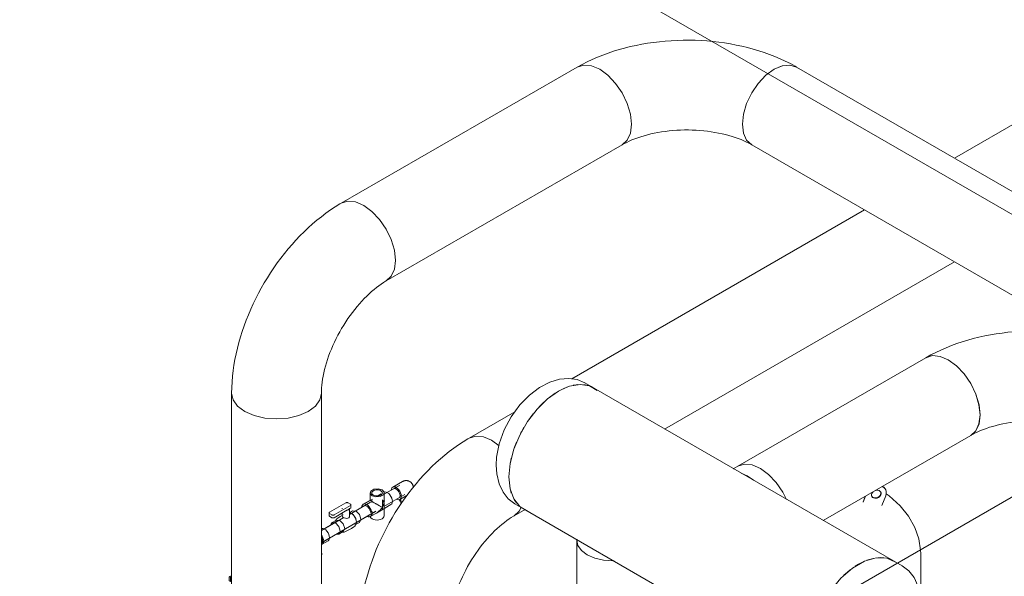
# Model space of a CAD drawing. Header units: metres. Extents: x -54598 to 1827199, y -329446 to -256744.
# Tile 246 of 256: x 195640 to 198633, y -303429 to -301736. Entities that reach past the tile are written whole.
import ezdxf

# ---------------------------------------------------------------- set-up
doc = ezdxf.new("R2010")
doc.units = ezdxf.units.M
for name, color, linetype, lineweight in [('G-ANNO-SYMB', 7, 'Continuous', 9), ('M-EQPM', 7, 'Continuous', 20), ('P-PIPE', 7, 'Continuous', 20)]:
    doc.layers.add(name, color=color, linetype=linetype, lineweight=lineweight)
doc.styles.add('ISO_1.0', font='isocpeur.ttf')

# ---------------------------------------------------------------- blocks, each defined once
blk = doc.blocks.new('ADSK_СтальСварка_Заглушка_ГОСТ17379-2001 - Исполнение 2-V243-aks33')
at = {"layer": 'P-PIPE', "color": 1}
for p, q in [((19514.7, -7826.3), (19488.2, -7811)), ((19275.2, -8179.9), (19301.7, -8195.2))]:
    blk.add_line(p, q, dxfattribs=at)
for points in [[(19488.2, -7811, 0), (19465.3, -7801.5, 0), (19439.7, -7797.8, 0), (19411.7, -7800.3, 0), (19381.9, -7809.4, 0), (19350.9, -7825.5, 0), (19319.9, -7848.7, 0), (19290.5, -7878.8, 0), (19264.4, -7914.6, 0), (19243.2, -7954.6, 0), (19228.2, -7996.5, 0), (19220.2, -8037.9, 0), (19218.9, -8062.3, 0)], [(19418, -7831.6, 0), (19426.4, -7827.6, 0), (19434.4, -7824.4, 0)], [(19452.7, -7818.9, 0), (19461.7, -7817.3, 0), (19467.3, -7816.7, 0)], [(19485.1, -7816.8, 0), (19493.8, -7818.2, 0), (19498.7, -7819.5, 0)], [(19507.1, -7822.5, 0), (19521, -7830.4, 0), (19523.4, -7832.2, 0)], [(19349.2, -7884.9, 0), (19354.8, -7879, 0), (19363.8, -7870.3, 0)], [(19382.9, -7854, 0), (19390.1, -7848.6, 0), (19398.4, -7842.9, 0)], [(19318.7, -7922.7, 0), (19322.7, -7917, 0), (19331.4, -7905.5, 0)], [(19293.1, -7965.2, 0), (19295.5, -7960.5, 0), (19303.2, -7946.8, 0)], [(19273.7, -8010.2, 0), (19274.9, -8006.9, 0), (19280.6, -7992.2, 0)], [(19261.7, -8055.1, 0), (19262, -8053.6, 0), (19264.8, -8040.4, 0)], [(19275.2, -8179.9, 0), (19255.5, -8164.8, 0), (19239.5, -8144.5, 0), (19227.7, -8119.1, 0), (19220.6, -8088.6, 0), (19218.9, -8062.3, 0)], [(19264.8, -8146.7, 0), (19262, -8136.8, 0), (19261.5, -8134.7, 0)], [(19280.6, -8176.7, 0), (19274.9, -8168.6, 0), (19273.7, -8166.7, 0)], [(19309.4, -8199, 0), (19295.5, -8191.2, 0), (19293.1, -8189.3, 0)]]:
    blk.add_polyline3d(points, dxfattribs=at)
blk = doc.blocks.new('ADSK_СтальСварка_Заглушка_ГОСТ17379-2001 - Исполнение 2-V244-aks33')
at = {"layer": 'P-PIPE', "color": 1}
for p, q in [((20453.4, -8368.3), (20426.9, -8352.9)), ((20213.9, -8721.9), (20240.4, -8737.2))]:
    blk.add_line(p, q, dxfattribs=at)
for points in [[(20433.1, -8357, 0), (20406, -8344.9, 0), (20373.8, -8344, 0), (20338.6, -8354.3, 0), (20302.3, -8375.2, 0), (20267, -8405.6, 0), (20234.9, -8443.7, 0), (20207.7, -8487.2, 0), (20187.1, -8533.6, 0), (20174.2, -8580.2, 0), (20169.8, -8624.4, 0)], [(20453.4, -8368.3, 0), (20473.1, -8383.4, 0), (20489.1, -8403.7, 0), (20501, -8429.1, 0), (20508, -8459.5, 0), (20509.8, -8485.9, 0)], [(20240.4, -8737.2, 0), (20263.4, -8746.7, 0), (20288.9, -8750.4, 0), (20316.9, -8747.9, 0), (20346.8, -8738.8, 0), (20377.8, -8722.7, 0), (20408.7, -8699.5, 0), (20438.1, -8669.4, 0), (20464.3, -8633.5, 0), (20485.5, -8593.6, 0), (20500.5, -8551.7, 0), (20508.4, -8510.3, 0), (20509.8, -8485.9, 0)], [(20169.8, -8624.4, 0), (20174.2, -8663.5, 0), (20187.1, -8695.2, 0), (20207.7, -8717.8, 0), (20216, -8723, 0)]]:
    blk.add_polyline3d(points, dxfattribs=at)
blk = doc.blocks.new('ADSK_СтальСварка_Врезка - Врезка стальная-V291-aks33')
at = {"layer": 'P-PIPE', "color": 1}
blk.add_line((19463.6, -8287.1), (19463.6, -8289.8), dxfattribs=at)
blk.add_polyline3d([(19577.2, -8353, 0), (19573.1, -8353, 0), (19544.7, -8350.9, 0), (19518.3, -8344.5, 0), (19495.6, -8334.5, 0), (19478.2, -8321.4, 0), (19467.3, -8306.2, 0), (19463.6, -8289.8, 0)], dxfattribs=at)
blk = doc.blocks.new('ADSK_СтальСварка_Отвод_ГОСТ17375-2001 - Исполнение 2-670414-aks33')
at = {"layer": 'P-PIPE', "color": 5}
for points in [[(18414.4, -7842.6, 0), (18414.7, -7825.6, 0), (18415.6, -7808.5, 0), (18417, -7791.5, 0), (18418.9, -7774.3, 0), (18421.4, -7757.2, 0), (18424.4, -7740.1, 0), (18427.9, -7723, 0), (18431.9, -7705.9, 0), (18436.3, -7688.8, 0), (18441.2, -7671.8, 0), (18446.6, -7654.8, 0), (18452.4, -7637.9, 0), (18458.6, -7621.1, 0), (18465.3, -7604.4, 0), (18472.4, -7587.8, 0), (18479.9, -7571.4, 0), (18487.8, -7555.1, 0), (18496, -7539, 0), (18504.7, -7523, 0), (18513.7, -7507.3, 0), (18523.1, -7491.7, 0), (18532.8, -7476.4, 0), (18542.9, -7461.4, 0), (18553.3, -7446.6, 0), (18564.1, -7432.1, 0), (18575.1, -7417.9, 0), (18586.5, -7404, 0), (18598.1, -7390.4, 0), (18610, -7377.2, 0), (18622.2, -7364.3, 0), (18634.7, -7351.8, 0), (18647.5, -7339.8, 0), (18660.5, -7328.1, 0), (18673.8, -7316.8, 0), (18687.3, -7306, 0), (18701.1, -7295.6, 0), (18715.1, -7285.7, 0), (18729.4, -7276.3, 0), (18743.9, -7267.4, 0), (18747.8, -7265.1, 0)], [(18747.8, -7265.1, 0), (18767.8, -7258.9, 0), (18791.1, -7261.2, 0), (18816.1, -7271.9, 0)], [(18816.1, -7271.9, 0), (18841.1, -7290.1, 0), (18864.4, -7314.7, 0), (18884.3, -7343.9, 0), (18899.7, -7375.8, 0), (18909.3, -7408.3, 0), (18912.6, -7439, 0), (18909.3, -7466, 0), (18899.7, -7487.3, 0), (18884.3, -7501.5, 0)], [(18687.4, -7842.6, 0), (18687.6, -7834.9, 0), (18688, -7826.7, 0), (18688.7, -7818.2, 0), (18689.7, -7809.4, 0), (18691, -7800.2, 0), (18692.7, -7790.7, 0), (18694.6, -7781.1, 0), (18696.9, -7771.1, 0), (18699.6, -7761, 0), (18702.5, -7750.8, 0), (18705.8, -7740.4, 0), (18709.4, -7729.9, 0), (18713.3, -7719.3, 0), (18717.6, -7708.7, 0), (18722.1, -7698.1, 0), (18727, -7687.5, 0), (18732.1, -7676.9, 0), (18737.5, -7666.4, 0), (18743.1, -7656, 0), (18749, -7645.8, 0), (18755.1, -7635.6, 0), (18761.4, -7625.7, 0), (18768, -7615.9, 0), (18774.7, -7606.4, 0), (18781.6, -7597, 0), (18788.6, -7588, 0), (18795.8, -7579.2, 0), (18803, -7570.8, 0), (18810.4, -7562.6, 0), (18817.8, -7554.9, 0), (18825.2, -7547.4, 0), (18832.6, -7540.4, 0), (18840.1, -7533.7, 0), (18847.4, -7527.4, 0), (18854.7, -7521.6, 0), (18861.9, -7516.2, 0), (18869, -7511.2, 0), (18875.9, -7506.7, 0), (18882.6, -7502.6, 0), (18884.3, -7501.5, 0)], [(18454.4, -7898.3, 0), (18432.7, -7882, 0), (18419.1, -7863, 0), (18414.4, -7842.6, 0)], [(18687.4, -7842.6, 0), (18682.8, -7863, 0), (18669.1, -7882, 0), (18647.5, -7898.3, 0), (18619.2, -7910.8, 0), (18586.3, -7918.7, 0), (18550.9, -7921.4, 0), (18515.6, -7918.7, 0), (18482.7, -7910.8, 0), (18454.4, -7898.3, 0)]]:
    blk.add_polyline3d(points, dxfattribs=at)
blk = doc.blocks.new('Reflex_N - Reflex N1000 grey-542169-aks33')
at = {"layer": 'M-EQPM', "color": 5}
for p, q in [((20403, -8137), (20402.5, -8135.9)), ((20334, -8173), (20340.5, -8156.8)), ((20341.7, -8156.1), (20334.5, -8174.1)), ((20391.1, -8184.3), (20403, -8154.7)), ((20509.3, -8488.3), (20509.3, -8330.7)), ((20509.3, -9016.6), (20509.3, -8492)), ((19769.3, -9662.5), (19769.3, -9724.4))]:
    blk.add_line(p, q, dxfattribs=at)
for points in [[(20372, -8138.6, 0), (20375.7, -8137.9, 0), (20379.4, -8138, 0), (20382.7, -8139, 0), (20385.5, -8140.7, 0), (20387.6, -8143.1, 0), (20388.7, -8146, 0), (20388.9, -8149.1, 0), (20388, -8152.4, 0)], [(20403, -8154.7, 0), (20404.7, -8147.9, 0), (20404.4, -8141.2, 0), (20402, -8135.2, 0), (20397.7, -8130.2, 0), (20392.4, -8126.8, 0)], [(20393.2, -8126.3, 0), (20397.2, -8129, 0), (20401.5, -8134.1, 0), (20403.6, -8138.8, 0)], [(20388, -8152.4, 0), (20386.3, -8155.5, 0), (20383.7, -8158.2, 0), (20380.6, -8160.5, 0), (20376.9, -8162, 0), (20373.2, -8162.7, 0), (20369.5, -8162.6, 0), (20366.1, -8161.6, 0), (20363.3, -8159.9, 0), (20361.3, -8157.5, 0), (20360.2, -8154.6, 0), (20360, -8151.5, 0), (20360.8, -8148.2, 0)], [(20360.8, -8148.2, 0), (20362.6, -8145.1, 0), (20364.6, -8142.8, 0)], [(20360.9, -8156.6, 0), (20362.8, -8158.8, 0), (20365.6, -8160.5, 0), (20369, -8161.5, 0), (20372.7, -8161.6, 0), (20376.4, -8160.9, 0), (20380, -8159.3, 0), (20383.2, -8157.1, 0), (20385.8, -8154.4, 0), (20387.5, -8151.3, 0)], [(20387.5, -8151.3, 0), (20388.3, -8148, 0), (20388.2, -8144.9, 0), (20387.6, -8143.1, 0)], [(20404.5, -8149, 0), (20413.4, -8155, 0), (20446.7, -8185.1, 0), (20472.8, -8217.4, 0), (20491.8, -8251.1, 0), (20503.7, -8285.5, 0), (20509, -8320.2, 0), (20509.3, -8330.7, 0)], [(19769.7, -9663, 0), (19773.5, -9671.2, 0), (19778.1, -9679.7, 0), (19783.2, -9688.2, 0), (19789, -9696.5, 0), (19795.3, -9704.6, 0), (19798.7, -9708.6, 0)], [(20460.4, -9728.7, 0), (20452.8, -9735.4, 0), (20443.9, -9742.6, 0), (20434.5, -9749.6, 0), (20424.6, -9756.3, 0), (20414.3, -9762.8, 0), (20403.6, -9769.1, 0), (20392.5, -9775.1, 0), (20380.9, -9780.8, 0), (20369, -9786.3, 0), (20356.7, -9791.5, 0), (20344.1, -9796.4, 0), (20331.2, -9800.9, 0), (20322, -9803.9, 0)], [(20381.1, -9757.3, 0), (20423.9, -9732.1, 0), (20460.7, -9701.5, 0)], [(19964.6, -9784, 0), (19989.8, -9791.1, 0), (20030.9, -9799.9, 0)], [(20049.2, -9824.8, 0), (20038.5, -9823.2, 0), (20024, -9820.7, 0), (20009.7, -9817.9, 0), (19995.5, -9814.7, 0), (19981.6, -9811.2, 0), (19967.9, -9807.4, 0), (19957.1, -9804.1, 0)], [(20340.4, -10190.9, 0), (20376.9, -10172.4, 0), (20416.5, -10145.1, 0), (20449.2, -10114.8, 0), (20460.4, -10100.5, 0)]]:
    blk.add_polyline3d(points, dxfattribs=at)
blk = doc.blocks.new('ADSK_СтальСварка_Врезка - Врезка стальная-685677-aks33')
at = {"layer": 'P-PIPE', "color": 1}
for p, q in [((19946.7, -8068.9), (19939.5, -8073.1)), ((19953.8, -8064.9), (19946.7, -8068.9))]:
    blk.add_line(p, q, dxfattribs=at)
for points in [[(19953.8, -8064.9, 0), (19973.8, -8058.7, 0), (19997, -8061, 0), (20022, -8071.6, 0), (20047, -8089.8, 0), (20070.3, -8114.4, 0), (20090.3, -8143.7, 0), (20101.8, -8166.3, 0)], [(20000.8, -8107.8, 0), (19982, -8094.8, 0), (19963.1, -8086, 0)]]:
    blk.add_polyline3d(points, dxfattribs=at)
blk = doc.blocks.new('ADSK_СтальСварка_Отвод_ГОСТ17375-2001 - Исполнение 2-V313-aks33')
at = {"layer": 'P-PIPE', "color": 5}
blk.add_line((19205, -7986.3), (19227.9, -8002.7), dxfattribs=at)
for points in [[(18803.3, -8557, 0), (18803.6, -8540, 0), (18804.5, -8523, 0), (18805.9, -8505.9, 0), (18807.9, -8488.8, 0), (18810.3, -8471.7, 0), (18813.3, -8454.5, 0), (18816.8, -8437.4, 0), (18820.8, -8420.3, 0), (18825.2, -8403.2, 0), (18830.1, -8386.2, 0), (18835.5, -8369.2, 0), (18841.3, -8352.4, 0), (18847.5, -8335.6, 0), (18854.2, -8318.9, 0), (18861.3, -8302.3, 0), (18868.8, -8285.8, 0), (18876.7, -8269.5, 0), (18884.9, -8253.4, 0), (18893.6, -8237.5, 0), (18902.6, -8221.7, 0), (18912, -8206.2, 0), (18921.8, -8190.9, 0), (18931.8, -8175.8, 0), (18942.2, -8161, 0), (18953, -8146.5, 0), (18964, -8132.3, 0), (18975.4, -8118.4, 0), (18987, -8104.9, 0), (18998.9, -8091.6, 0), (19011.2, -8078.8, 0), (19023.6, -8066.3, 0), (19036.4, -8054.2, 0), (19049.4, -8042.5, 0), (19062.7, -8031.2, 0), (19076.2, -8020.4, 0), (19090, -8010, 0), (19104, -8000.1, 0), (19118.3, -7990.7, 0), (19132.8, -7981.8, 0), (19136.8, -7979.5, 0)], [(19136.8, -7979.5, 0), (19156.7, -7973.4, 0), (19180, -7975.7, 0), (19205, -7986.3, 0)], [(19294.6, -8191, 0), (19288.6, -8201.7, 0), (19273.3, -8216, 0)], [(19076.3, -8557, 0), (19076.5, -8549.3, 0), (19076.9, -8541.2, 0), (19077.6, -8532.6, 0), (19078.6, -8523.8, 0), (19079.9, -8514.6, 0), (19081.6, -8505.2, 0), (19083.5, -8495.5, 0), (19085.8, -8485.6, 0), (19088.5, -8475.5, 0), (19091.4, -8465.2, 0), (19094.7, -8454.8, 0), (19098.3, -8444.3, 0), (19102.3, -8433.7, 0), (19106.5, -8423.1, 0), (19111, -8412.5, 0), (19115.9, -8401.9, 0), (19121, -8391.4, 0), (19126.4, -8380.9, 0), (19132, -8370.5, 0), (19137.9, -8360.2, 0), (19144, -8350.1, 0), (19150.4, -8340.1, 0), (19156.9, -8330.3, 0), (19163.6, -8320.8, 0), (19170.5, -8311.5, 0), (19177.5, -8302.4, 0), (19184.7, -8293.7, 0), (19191.9, -8285.2, 0), (19199.3, -8277.1, 0), (19206.7, -8269.3, 0), (19214.1, -8261.9, 0), (19221.6, -8254.8, 0), (19229, -8248.1, 0), (19236.4, -8241.9, 0), (19243.7, -8236, 0), (19250.9, -8230.6, 0), (19257.9, -8225.6, 0), (19264.8, -8221.1, 0), (19271.5, -8217, 0), (19273.3, -8216, 0)], [(18843.3, -8612.8, 0), (18821.6, -8596.4, 0), (18808, -8577.4, 0), (18803.3, -8557, 0)], [(19076.3, -8557, 0), (19071.7, -8577.4, 0), (19058.1, -8596.4, 0), (19036.4, -8612.8, 0), (19008.1, -8625.3, 0), (18975.2, -8633.1, 0), (18939.8, -8635.8, 0), (18904.5, -8633.1, 0), (18871.6, -8625.3, 0), (18843.3, -8612.8, 0)]]:
    blk.add_polyline3d(points, dxfattribs=at)
blk = doc.blocks.new('Reflex_Fillsoft_II - Reflex Fillsoft II-543100-aks33')
at = {"layer": 'M-EQPM', "color": 150}
for p, q in [((18687.5, -8297.8), (18687.5, -8317.4)), ((18688, -8338.3), (18688.2, -8332.1)), ((18688.3, -8334.6), (18688.3, -8329.7)), ((18407.1, -8413.6), (18407.1, -8403)), ((18408.5, -8400.5), (18411, -8399.1)), ((18410.6, -8405), (18410.6, -8415.7)), ((18411, -8399.1), (18414.4, -8399.1)), ((18414.4, -8401.1), (18411, -8399.1)), ((18414.4, -8401.2), (18412, -8402.6)), ((18410.6, -8415.7), (18407.1, -8413.6)), ((18410.6, -8415.7), (18414.4, -8413.5))]:
    blk.add_line(p, q, dxfattribs=at)
for points in [[(18688, -8333.4, 0), (18688.2, -8327.2, 0), (18687.9, -8325.4, 0)], [(18407.1, -8403, 0), (18407.1, -8402.5, 0), (18407.3, -8402.1, 0), (18407.5, -8401.6, 0), (18407.8, -8401.2, 0), (18408.1, -8400.8, 0), (18408.5, -8400.5, 0)], [(18412, -8402.6, 0), (18411.7, -8402.9, 0), (18411.3, -8403.2, 0), (18411, -8403.6, 0), (18410.8, -8404.1, 0), (18410.7, -8404.6, 0), (18410.6, -8405, 0)]]:
    blk.add_polyline3d(points, dxfattribs=at)
blk = doc.blocks.new('ADSK_Полипропилен_Тройник - Универсальный-675123-aks33')
at = {"layer": 'P-PIPE', "color": 150}
for p, q in [((18832.9, -8170.2), (18814.5, -8180.8)), ((18835.2, -8168.9), (18832.9, -8170.2)), ((18835.2, -8146.2), (18835.2, -8167.4)), ((18835.2, -8167.4), (18835.2, -8168.9)), ((18835.4, -8169), (18835.4, -8169)), ((18868.8, -8149.5), (18859, -8155.1)), ((18877.8, -8169.1), (18878.9, -8171.4)), ((18878.2, -8167.4), (18878.2, -8146.2)), ((18878.2, -8168.9), (18878.2, -8167.4)), ((18822.4, -8185.2), (18825.2, -8186.4)), ((18831, -8191.6), (18833.2, -8194.8)), ((18833.3, -8195), (18835, -8198.6)), ((18854.4, -8207.5), (18880.5, -8192.4)), ((18880.5, -8192.4), (18898.9, -8181.8)), ((18836, -8218.1), (18854.4, -8207.5))]:
    blk.add_line(p, q, dxfattribs=at)
for points in [[(18871.9, -8137.4, 0), (18860.1, -8133.9, 0), (18846.9, -8135.1, 0), (18837.5, -8140.6, 0), (18835.5, -8148.1, 0), (18841.5, -8155, 0)], [(18845.4, -8139.7, 0), (18842.8, -8141.6, 0), (18841.2, -8143.8, 0), (18840.7, -8146.2, 0), (18841.2, -8148.6, 0), (18842.8, -8150.8, 0), (18845.4, -8152.7, 0)], [(18841.5, -8155, 0), (18853.3, -8158.4, 0), (18866.5, -8157.2, 0), (18875.9, -8151.8, 0), (18877.9, -8144.2, 0), (18871.9, -8137.4, 0)], [(18868, -8139.7, 0), (18864.7, -8138.2, 0), (18860.8, -8137.3, 0), (18856.7, -8137, 0), (18852.6, -8137.3, 0), (18848.7, -8138.2, 0), (18845.4, -8139.7, 0)], [(18868, -8152.7, 0), (18870.6, -8150.8, 0), (18872.2, -8148.6, 0), (18872.7, -8146.2, 0), (18872.2, -8143.8, 0), (18870.6, -8141.6, 0), (18868, -8139.7, 0)], [(18835.9, -8169.3, 0), (18835.6, -8169.1, 0), (18835.4, -8169, 0)], [(18841.5, -8172.5, 0), (18839, -8171.1, 0), (18837.1, -8170, 0)], [(18845.4, -8152.7, 0), (18848.7, -8154.2, 0), (18852.6, -8155.1, 0), (18856.7, -8155.4, 0), (18860.8, -8155.1, 0), (18864.7, -8154.2, 0), (18868, -8152.7, 0)], [(18878, -8165.9, 0), (18878, -8172, 0), (18876.9, -8178.2, 0), (18874.8, -8184.3, 0), (18871.9, -8190.1, 0)], [(18877.7, -8144.4, 0), (18880.6, -8143.5, 0), (18884.2, -8143.9, 0), (18888.2, -8145.6, 0)], [(18888.2, -8145.6, 0), (18892.1, -8148.4, 0), (18895.8, -8152.3, 0), (18898.9, -8156.9, 0), (18901.3, -8162, 0), (18902.8, -8167.1, 0), (18903.4, -8171.9, 0), (18902.8, -8176.2, 0), (18901.3, -8179.5, 0), (18898.9, -8181.8, 0)], [(18825.2, -8181.9, 0), (18821.3, -8180.2, 0), (18817.6, -8179.9, 0), (18814.5, -8180.8, 0), (18812.1, -8183.1, 0), (18810.5, -8186.4, 0), (18810.1, -8189.6, 0)], [(18817.2, -8185.6, 0), (18819.6, -8184.9, 0), (18822.3, -8185.2, 0)], [(18826.4, -8217.6, 0), (18829.2, -8218.7, 0), (18832.8, -8219.1, 0), (18836, -8218.1, 0), (18838.4, -8215.8, 0), (18839.9, -8212.5, 0), (18840.4, -8208.2, 0), (18839.9, -8203.4, 0), (18838.4, -8198.3, 0), (18836, -8193.3, 0), (18832.8, -8188.7, 0), (18829.2, -8184.8, 0), (18825.2, -8181.9, 0)], [(18825.3, -8186.4, 0), (18828.2, -8188.5, 0), (18830.9, -8191.4, 0)], [(18835.1, -8198.8, 0), (18836.2, -8202.4, 0), (18836.5, -8206, 0)], [(18851.4, -8178.2, 0), (18847.9, -8176.2, 0), (18844.6, -8174.3, 0), (18841.5, -8172.5, 0)], [(18854, -8179.7, 0), (18852.7, -8179, 0), (18851.4, -8178.2, 0)], [(18866, -8186.7, 0), (18864.1, -8185.6, 0), (18859.3, -8182.8, 0), (18854, -8179.7, 0)], [(18869.5, -8188.7, 0), (18868.3, -8188, 0), (18866.3, -8186.9, 0)]]:
    blk.add_polyline3d(points, dxfattribs=at)
blk = doc.blocks.new('ADSK_Полипропилен_Муфта переходная - Переходной-675098-aks33')
at = {"layer": 'P-PIPE', "color": 150}
blk.add_line((18689.8, -8302.5), (18707.5, -8292.3), dxfattribs=at)
for points in [[(18687.9, -8254.3, 0), (18689.1, -8254.1, 0), (18692.8, -8254.4, 0), (18696.7, -8256.1, 0), (18700.7, -8259, 0), (18704.3, -8262.8, 0), (18707.5, -8267.5, 0), (18709.9, -8272.5, 0), (18711.4, -8277.6, 0), (18711.9, -8282.4, 0)], [(18691.1, -8290.8, 0), (18690.7, -8287, 0), (18689.5, -8282.9, 0), (18687.5, -8279, 0)], [(18687.5, -8298.6, 0), (18689.5, -8296.8, 0), (18690.7, -8294.2, 0), (18691.1, -8290.8, 0)], [(18687.9, -8274.7, 0), (18689.8, -8277.7, 0), (18692.2, -8282.7, 0), (18693.7, -8287.8, 0), (18694.3, -8292.6, 0)], [(18711.9, -8282.4, 0), (18711.4, -8286.7, 0), (18709.9, -8290, 0), (18707.5, -8292.3, 0)], [(18694.3, -8292.6, 0), (18693.7, -8296.9, 0), (18692.2, -8300.2, 0), (18689.8, -8302.5, 0), (18687.6, -8303.3, 0)]]:
    blk.add_polyline3d(points, dxfattribs=at)
blk = doc.blocks.new('ADSK_Полипропилен_Отвод - Универсальный-675131-aks33')
at = {"layer": 'P-PIPE', "color": 150}
for p, q in [((18934.4, -8111.6), (18904.4, -8129)), ((18907.1, -8133.7), (18909.4, -8133)), ((18909.4, -8133), (18912.2, -8133.3)), ((18912.2, -8133.3), (18915.1, -8134.5)), ((18915.1, -8134.5), (18918, -8136.6)), ((18918, -8136.6), (18920.8, -8139.5)), ((18920.8, -8139.5), (18923.1, -8143)), ((18923.1, -8143), (18924.9, -8146.7)), ((18924.9, -8159.8), (18923.1, -8161.4)), ((18924.9, -8146.7), (18926, -8150.5)), ((18926, -8157.3), (18924.9, -8159.8)), ((18925.9, -8166.2), (18945.2, -8155.1)), ((18926, -8150.5), (18926.4, -8154.1)), ((18926.4, -8154.7), (18926, -8157.3)), ((18945.8, -8154.7), (18945.2, -8155.1)), ((18948.9, -8152.5), (18947, -8153.9)), ((18933.1, -8175.2), (18930, -8173.7))]:
    blk.add_line(p, q, dxfattribs=at)
for points in [[(18934.4, -8111.6, 0), (18935.1, -8111.2, 0), (18935.8, -8110.9, 0), (18936.5, -8110.5, 0), (18937.3, -8110.2, 0), (18938.2, -8109.9, 0), (18939.1, -8109.6, 0), (18940, -8109.3, 0), (18941, -8109.1, 0), (18942.1, -8108.9, 0), (18943.2, -8108.8, 0), (18944.4, -8108.7, 0), (18945.7, -8108.7, 0), (18947, -8108.8, 0), (18948.3, -8109, 0), (18949.6, -8109.2, 0), (18951, -8109.5, 0), (18952.4, -8110, 0), (18953.7, -8110.5, 0), (18955.1, -8111.2, 0), (18956.4, -8111.9, 0), (18957.6, -8112.7, 0), (18958.8, -8113.6, 0), (18959.9, -8114.6, 0), (18960.9, -8115.6, 0), (18961.8, -8116.6, 0), (18962.6, -8117.7, 0), (18963.3, -8118.7, 0), (18964, -8119.8, 0), (18964.5, -8120.9, 0), (18965, -8121.9, 0), (18965.4, -8123, 0), (18965.7, -8124, 0), (18966, -8124.9, 0), (18966.2, -8125.9, 0), (18966.4, -8126.8, 0), (18966.5, -8127.6, 0), (18966.6, -8128.5, 0), (18966.6, -8129.3, 0), (18966.7, -8130, 0), (18966.7, -8130.2, 0)], [(18915.1, -8130, 0), (18911.2, -8128.3, 0), (18907.5, -8128, 0), (18904.4, -8129, 0), (18901.9, -8131.2, 0), (18900.4, -8134.6, 0), (18899.9, -8137.8, 0)], [(18916, -8165.6, 0), (18919, -8166.8, 0), (18922.7, -8167.2, 0), (18925.9, -8166.2, 0), (18928.3, -8164, 0), (18929.8, -8160.6, 0), (18930.3, -8156.4, 0), (18929.8, -8151.5, 0), (18928.3, -8146.4, 0), (18925.9, -8141.4, 0), (18922.7, -8136.8, 0), (18919, -8132.9, 0), (18915.1, -8130, 0)], [(18930, -8173.7, 0), (18926.5, -8171.1, 0), (18924.4, -8168.1, 0), (18923.9, -8166.8, 0)]]:
    blk.add_polyline3d(points, dxfattribs=at)
blk = doc.blocks.new('ADSK_Полипропилен_Отвод - Универсальный-V317-aks33')
at = {"layer": 'P-PIPE'}
for p, q in [((18842.4, -8165), (18815.9, -8180.3)), ((18878.2, -8216.2), (18878.2, -8181.5)), ((18837.4, -8217.5), (18856.7, -8206.4)), ((18840, -8215), (18841.3, -8211.9)), ((18841.9, -8207.5), (18841.3, -8202.8)), ((18841.5, -8211.4), (18841.9, -8207.7))]:
    blk.add_line(p, q, dxfattribs=at)
for points in [[(18874.2, -8169, 0), (18874.9, -8170.1, 0), (18875.5, -8171.1, 0), (18876.1, -8172.2, 0), (18876.5, -8173.2, 0), (18876.9, -8174.3, 0), (18877.3, -8175.3, 0), (18877.5, -8176.2, 0), (18877.8, -8177.2, 0), (18877.9, -8178.1, 0), (18878, -8178.9, 0), (18878.1, -8179.8, 0), (18878.2, -8180.6, 0), (18878.2, -8181.3, 0), (18878.2, -8181.5, 0)], [(18871.9, -8190.3, 0), (18869.1, -8194.6, 0), (18866, -8198.6, 0), (18862.4, -8202.2, 0), (18858.5, -8205.2, 0), (18856.7, -8206.4, 0)], [(18841.5, -8225, 0), (18838.1, -8222.4, 0), (18835.9, -8219.4, 0), (18835.5, -8218.2, 0)], [(18836.3, -8218, 0), (18837.4, -8217.5, 0), (18839.8, -8215.3, 0)], [(18878.2, -8216.2, 0), (18877.5, -8219.4, 0), (18875.3, -8222.4, 0), (18871.9, -8225, 0), (18867.5, -8227, 0), (18862.3, -8228.2, 0), (18856.7, -8228.7, 0), (18851.1, -8228.2, 0), (18846, -8227, 0), (18841.5, -8225, 0)]]:
    blk.add_polyline3d(points, dxfattribs=at)
blk = doc.blocks.new('ADSK_Кран шаровой ППР_DN20-63 - Кран шаровый ППР 32-V322-aks33')
at = {"layer": 'P-PIPE', "color": 150}
for p, q in [((18761.5, -8176.7), (18712, -8205.2)), ((18726.2, -8213.4), (18775.7, -8184.8)), ((18764.8, -8199.2), (18726.2, -8221.6)), ((18750.3, -8193), (18750.3, -8194.6)), ((18772.1, -8195), (18765, -8199.1)), ((18775.7, -8180.7), (18768.6, -8176.7)), ((18775.7, -8193), (18772.3, -8194.9)), ((18782.4, -8200.6), (18772.4, -8206.4)), ((18772.8, -8217.1), (18772.8, -8193)), ((18777.1, -8190.9), (18777.1, -8182.8)), ((18710.5, -8207.3), (18710.5, -8215.4)), ((18712, -8209.3), (18719.1, -8213.4)), ((18719.1, -8221.6), (18712, -8217.5)), ((18733.6, -8228.8), (18720.2, -8236.6)), ((18750.3, -8207.6), (18750.3, -8217.1)), ((18792.4, -8227.5), (18793.6, -8234.4)), ((18802.8, -8236), (18807, -8226.6)), ((18754, -8264.1), (18758.3, -8254.8)), ((18789.4, -8243.7), (18802.8, -8236)), ((18793.6, -8234.4), (18793.3, -8236.6)), ((18740.6, -8271.9), (18754, -8264.1))]:
    blk.add_line(p, q, dxfattribs=at)
for points in [[(18768.6, -8176.7, 0), (18767.5, -8176.2, 0), (18766.3, -8175.9, 0), (18765, -8175.8, 0), (18763.8, -8175.9, 0), (18762.5, -8176.2, 0), (18761.5, -8176.7, 0)], [(18764.4, -8199.3, 0), (18767.1, -8198.6, 0), (18769.5, -8197.6, 0), (18771.3, -8196.2, 0), (18772.4, -8194.7, 0)], [(18775.7, -8184.8, 0), (18776.4, -8184.2, 0), (18776.9, -8183.5, 0), (18777.1, -8182.8, 0), (18776.9, -8182, 0), (18776.4, -8181.3, 0), (18775.7, -8180.7, 0)], [(18776.4, -8189.5, 0), (18776.9, -8190.2, 0), (18777.1, -8190.9, 0), (18776.9, -8191.7, 0), (18776.4, -8192.4, 0), (18775.7, -8193, 0)], [(18807, -8226.6, 0), (18802.8, -8212.4, 0), (18792.6, -8201.6, 0), (18782.4, -8200.6, 0)], [(18712, -8205.2, 0), (18711.2, -8205.8, 0), (18710.7, -8206.5, 0), (18710.5, -8207.3, 0), (18710.7, -8208, 0), (18711.2, -8208.7, 0), (18712, -8209.3, 0)], [(18712, -8217.5, 0), (18711.2, -8216.9, 0), (18710.7, -8216.2, 0), (18710.5, -8215.4, 0), (18710.7, -8214.7, 0), (18711.2, -8214, 0)], [(18719.1, -8213.4, 0), (18720.1, -8213.9, 0), (18721.3, -8214.1, 0), (18722.6, -8214.2, 0), (18723.9, -8214.1, 0), (18725.1, -8213.9, 0), (18726.2, -8213.4, 0)], [(18726.2, -8221.6, 0), (18725.1, -8222, 0), (18723.9, -8222.3, 0), (18722.6, -8222.4, 0), (18721.3, -8222.3, 0), (18720.1, -8222, 0), (18719.1, -8221.6, 0)], [(18730, -8232.1, 0), (18731, -8229.8, 0), (18731.7, -8228.7, 0), (18732.4, -8227.6, 0), (18733.4, -8226.5, 0), (18734.4, -8225.3, 0), (18737, -8222.9, 0), (18744, -8217.7, 0), (18753.5, -8213.2, 0)], [(18758.3, -8254.8, 0), (18754, -8240.6, 0), (18743.8, -8229.8, 0), (18733.6, -8228.8, 0)], [(18750.3, -8217.5, 0), (18751.3, -8219.2, 0), (18753.6, -8220.8, 0)], [(18753.6, -8220.8, 0), (18756.8, -8222.3, 0), (18760.5, -8223.4, 0), (18764.4, -8223.8, 0), (18767.9, -8223.3, 0), (18770.7, -8221.7, 0), (18772.4, -8219.2, 0), (18772.7, -8216.4, 0)], [(18772.4, -8206.7, 0), (18776.2, -8207.6, 0), (18781, -8210.2, 0), (18783.5, -8212.3, 0), (18785.9, -8214.8, 0), (18788.1, -8217.8, 0), (18790.1, -8221.1, 0), (18791.7, -8224.5, 0), (18793.4, -8229.9, 0), (18793.9, -8234.9, 0)], [(18776.9, -8208.3, 0), (18779.2, -8209.4, 0), (18783.8, -8213, 0)], [(18787, -8216.6, 0), (18789.4, -8220.2, 0), (18790.8, -8222.9, 0)], [(18716.5, -8242.4, 0), (18720.2, -8236.6, 0), (18730.4, -8237.6, 0), (18740.6, -8248.3, 0), (18744.8, -8262.5, 0)], [(18793.9, -8234.9, 0), (18793, -8240.4, 0), (18792, -8242.7, 0), (18791.4, -8243.8, 0), (18790.6, -8244.9, 0), (18789.7, -8246, 0), (18788.6, -8247.2, 0), (18786, -8249.6, 0), (18779, -8254.8, 0), (18756.6, -8265.4, 0), (18755.3, -8265.6, 0), (18754, -8265.8, 0), (18752.9, -8265.9, 0), (18750.9, -8265.9, 0), (18748.9, -8265.4, 0)], [(18744.8, -8262.5, 0), (18740.6, -8271.9, 0), (18733.6, -8272.2, 0)]]:
    blk.add_polyline3d(points, dxfattribs=at)
blk = doc.blocks.new('ADSK_СтальСварка_Отвод_ГОСТ17375-2001 - Исполнение 2-V330-aks33')
at = {"layer": 'P-PIPE', "color": 5}
for points in [[(19465.2, -6850.9, 0), (19480.1, -6842.7, 0), (19495.3, -6834.9, 0), (19510.8, -6827.6, 0), (19526.6, -6820.7, 0), (19542.6, -6814.3, 0), (19559, -6808.3, 0), (19575.5, -6802.8, 0), (19592.3, -6797.6, 0), (19609.3, -6793, 0), (19626.5, -6788.7, 0), (19643.9, -6784.9, 0), (19661.4, -6781.4, 0), (19679.1, -6778.5, 0), (19696.9, -6775.9, 0), (19714.8, -6773.7, 0), (19732.8, -6772, 0), (19750.9, -6770.7, 0), (19769, -6769.8, 0), (19787.1, -6769.3, 0), (19805.3, -6769.2, 0), (19823.4, -6769.6, 0), (19841.5, -6770.4, 0), (19859.6, -6771.6, 0), (19877.6, -6773.2, 0), (19895.5, -6775.3, 0), (19913.4, -6777.7, 0), (19931.1, -6780.6, 0), (19948.7, -6783.9, 0), (19966.1, -6787.6, 0), (19983.3, -6791.8, 0), (20000.4, -6796.3, 0), (20017.2, -6801.3, 0), (20033.9, -6806.8, 0), (20050.2, -6812.6, 0), (20066.4, -6818.9, 0), (20082.3, -6825.7, 0), (20097.8, -6832.9, 0), (20113.1, -6840.5, 0), (20128.1, -6848.6, 0), (20132.1, -6850.9, 0)], [(19630, -7024.9, 0), (19626.7, -6994.1, 0), (19617.1, -6961.7, 0), (19601.7, -6929.7, 0), (19581.7, -6900.5, 0), (19558.5, -6875.9, 0), (19533.5, -6857.7, 0), (19508.5, -6847.1, 0), (19485.2, -6844.8, 0), (19465.2, -6850.9, 0)], [(20132.1, -6850.9, 0), (20112.1, -6844.8, 0), (20088.8, -6847.1, 0), (20063.8, -6857.7, 0), (20038.8, -6875.9, 0), (20015.5, -6900.5, 0), (19995.6, -6929.7, 0), (19980.2, -6961.7, 0), (19970.6, -6994.1, 0), (19967.3, -7024.9, 0)], [(19601.7, -7087.3, 0), (19617.1, -7073.1, 0), (19626.7, -7051.8, 0), (19630, -7024.9, 0)], [(19967.3, -7024.9, 0), (19970.6, -7051.8, 0), (19980.2, -7073.1, 0), (19995.6, -7087.3, 0)], [(19601.7, -7087.3, 0), (19608.5, -7083.6, 0), (19615.7, -7079.9, 0), (19623.5, -7076.2, 0), (19631.6, -7072.7, 0), (19640.2, -7069.3, 0), (19649.2, -7066, 0), (19658.6, -7062.8, 0), (19668.4, -7059.8, 0), (19678.4, -7057.1, 0), (19688.8, -7054.5, 0), (19699.4, -7052.2, 0), (19710.3, -7050, 0), (19721.4, -7048.1, 0), (19732.7, -7046.5, 0), (19744.2, -7045.1, 0), (19755.8, -7044, 0), (19767.5, -7043.2, 0), (19779.3, -7042.6, 0), (19791.1, -7042.3, 0), (19803, -7042.2, 0), (19814.8, -7042.5, 0), (19826.6, -7043, 0), (19838.3, -7043.8, 0), (19850, -7044.8, 0), (19861.5, -7046.1, 0), (19872.8, -7047.7, 0), (19884, -7049.5, 0), (19894.9, -7051.6, 0), (19905.6, -7053.8, 0), (19916.1, -7056.4, 0), (19926.2, -7059.1, 0), (19936.1, -7062, 0), (19945.5, -7065.1, 0), (19954.7, -7068.3, 0), (19963.4, -7071.7, 0), (19971.7, -7075.3, 0), (19979.5, -7078.9, 0), (19986.9, -7082.6, 0), (19993.8, -7086.3, 0), (19995.6, -7087.3, 0)]]:
    blk.add_polyline3d(points, dxfattribs=at)
blk = doc.blocks.new('ADSK_СтальСварка_Отвод_ГОСТ17375-2001 - Исполнение 2-V332-aks33')
at = {"layer": 'P-PIPE', "color": 1}
for points in [[(20525.2, -7735, 0), (20540.1, -7726.7, 0), (20555.3, -7718.9, 0), (20570.8, -7711.6, 0), (20586.5, -7704.7, 0), (20602.6, -7698.3, 0), (20618.9, -7692.3, 0), (20635.5, -7686.8, 0), (20652.3, -7681.7, 0), (20669.3, -7677, 0), (20686.5, -7672.7, 0), (20703.9, -7668.9, 0), (20721.4, -7665.5, 0), (20739.1, -7662.5, 0), (20756.9, -7659.9, 0), (20774.8, -7657.8, 0), (20792.8, -7656, 0), (20810.8, -7654.7, 0), (20828.9, -7653.8, 0), (20847.1, -7653.3, 0), (20865.2, -7653.3, 0), (20883.4, -7653.6, 0), (20901.5, -7654.4, 0), (20919.6, -7655.6, 0), (20937.6, -7657.2, 0), (20955.5, -7659.3, 0), (20973.3, -7661.7, 0), (20991, -7664.6, 0), (21008.6, -7667.9, 0), (21026, -7671.7, 0), (21043.3, -7675.8, 0), (21060.3, -7680.4, 0), (21077.2, -7685.4, 0), (21093.8, -7690.8, 0), (21110.2, -7696.7, 0), (21126.4, -7703, 0), (21142.2, -7709.7, 0), (21157.8, -7716.9, 0), (21173.1, -7724.6, 0), (21188, -7732.7, 0), (21192, -7735, 0)], [(20690, -7908.9, 0), (20686.7, -7878.1, 0), (20677, -7845.7, 0), (20661.7, -7813.8, 0), (20641.7, -7784.5, 0), (20618.4, -7759.9, 0), (20593.4, -7741.7, 0), (20568.5, -7731.1, 0), (20545.2, -7728.8, 0), (20525.2, -7735, 0)], [(21192, -7735, 0), (21172, -7728.8, 0), (21148.8, -7731.1, 0), (21123.8, -7741.7, 0), (21098.8, -7759.9, 0), (21075.5, -7784.5, 0), (21055.5, -7813.8, 0), (21040.2, -7845.7, 0), (21030.5, -7878.1, 0), (21027.3, -7908.9, 0)], [(20661.7, -7971.4, 0), (20677, -7957.1, 0), (20686.7, -7935.8, 0), (20690, -7908.9, 0)], [(20661.7, -7971.4, 0), (20668.5, -7967.6, 0), (20675.7, -7963.9, 0), (20683.4, -7960.3, 0), (20691.6, -7956.7, 0), (20700.2, -7953.3, 0), (20709.2, -7950, 0), (20718.6, -7946.8, 0), (20728.3, -7943.9, 0), (20738.4, -7941.1, 0), (20748.8, -7938.5, 0), (20759.4, -7936.2, 0), (20770.3, -7934.1, 0), (20781.4, -7932.2, 0), (20792.7, -7930.5, 0), (20804.2, -7929.2, 0), (20815.8, -7928, 0), (20827.5, -7927.2, 0), (20839.3, -7926.6, 0), (20851.1, -7926.3, 0), (20862.9, -7926.3, 0), (20874.8, -7926.5, 0), (20886.6, -7927, 0), (20898.3, -7927.8, 0), (20909.9, -7928.8, 0), (20921.4, -7930.1, 0), (20932.8, -7931.7, 0), (20943.9, -7933.5, 0), (20954.9, -7935.6, 0), (20965.6, -7937.9, 0), (20976, -7940.4, 0), (20986.2, -7943.1, 0), (20996, -7946, 0), (21005.5, -7949.1, 0), (21014.6, -7952.4, 0), (21023.3, -7955.8, 0), (21031.6, -7959.3, 0), (21039.5, -7962.9, 0), (21046.8, -7966.6, 0), (21053.7, -7970.4, 0), (21055.5, -7971.4, 0)], [(21027.3, -7908.9, 0), (21030.5, -7935.8, 0), (21040.2, -7957.1, 0), (21055.5, -7971.4, 0)]]:
    blk.add_polyline3d(points, dxfattribs=at)
blk = doc.blocks.new('asfdf')
at = {"layer": 'G-ANNO-SYMB'}
for p, q in [((434549.1, 83218.5), (429466.8, 86152.8)), ((429466.8, 80399.7), (437817.5, 85220.9))]:
    blk.add_line(p, q, dxfattribs=at)
at = {"layer": 'P-PIPE', "color": 5}
for p, q in [((435270.2, 84881.8), (433530.2, 83877.2)), ((432383.6, 84154.2), (431666.2, 83740)), ((434913.1, 83078.8), (433050.4, 84154.2)), ((431802.7, 83503.6), (432520.1, 83917.8)), ((432913.9, 83917.8), (433919.6, 83337.1)), ((433257.2, 83719.6), (432367, 83205.6)), ((432648.5, 83052.9), (433530.2, 83562)), ((431332.8, 83162.5), (431332.8, 82265.1)), ((431605.8, 82265.1), (431605.8, 83162.5)), ((432194.2, 83105.9), (432055.1, 83025.6)), ((432146.2, 83002.4), (432123.4, 83018.8)), ((432191.6, 82789.2), (432225.1, 82808.5))]:
    blk.add_line(p, q, dxfattribs=at)
at = {"layer": 'P-PIPE', "color": 1}
for p, q in [((433443.6, 83270.2), (432872.1, 82940.3)), ((432326.6, 83168.3), (432352, 83180.4)), ((433345.3, 82652.2), (432433.1, 83178.8)), ((433130.9, 82774.4), (433580.1, 83033.7)), ((432220.1, 82809.9), (433132.3, 82283.2)), ((432381.9, 82715.3), (432381.9, 82456.3)), ((433238.8, 82641.6), (433228.9, 82635.5)), ((433248.7, 82647), (433238.8, 82641.6))]:
    blk.add_line(p, q, dxfattribs=at)
at = {"layer": 'P-PIPE', "color": 150}
for p, q in [((431843.9, 82882), (431796.2, 82854.5)), ((431754, 82830.1), (431692.1, 82794.4)), ((431759.1, 82837.7), (431759.1, 82829.8)), ((431791.1, 82810.1), (431791.1, 82837.7)), ((431796.1, 82817.5), (431859.9, 82854.3)), ((431797.3, 82833.8), (431796.1, 82836)), ((431847.5, 82840.8), (431847.5, 82824.1)), ((431705.5, 82765.2), (431770, 82802.4)), ((431654.2, 82772.5), (431605.8, 82744.6)), ((431605.8, 82707.6), (431670.2, 82744.8))]:
    blk.add_line(p, q, dxfattribs=at)
at = {"layer": 'P-PIPE'}
for p, q in [((431755.4, 82830.7), (431691, 82793.5)), ((431605.8, 82707.4), (431771.4, 82803)), ((431674.1, 82783.8), (431605.8, 82744.3))]:
    blk.add_line(p, q, dxfattribs=at)
at = {"layer": 'P-PIPE', "color": 5}
for points in [[(432383.6, 84154.2, 0), (432403.6, 84160.4, 0), (432426.9, 84158.1, 0), (432451.8, 84147.4, 0)], [(432451.8, 84147.4, 0), (432476.8, 84129.2, 0), (432500.1, 84104.6, 0), (432520.1, 84075.4, 0), (432535.4, 84043.5, 0), (432545.1, 84011, 0), (432548.4, 83980.3, 0)], [(432885.6, 83980.3, 0), (432888.9, 84011, 0), (432898.6, 84043.5, 0), (432913.9, 84075.4, 0), (432933.9, 84104.6, 0), (432957.2, 84129.2, 0), (432982.2, 84147.4, 0)], [(432982.2, 84147.4, 0), (433007.1, 84158.1, 0), (433030.4, 84160.4, 0), (433050.4, 84154.2, 0)], [(432548.4, 83980.3, 0), (432545.1, 83953.3, 0), (432535.4, 83932, 0), (432520.1, 83917.8, 0)], [(432913.9, 83917.8, 0), (432898.6, 83932, 0), (432888.9, 83953.3, 0), (432885.6, 83980.3, 0)], [(431734.5, 83733.3, 0), (431709.5, 83743.9, 0), (431686.2, 83746.2, 0), (431666.2, 83740, 0)], [(431831, 83566.1, 0), (431827.7, 83596.8, 0), (431818, 83629.3, 0), (431802.7, 83661.2, 0), (431782.7, 83690.5, 0), (431759.4, 83715, 0), (431734.5, 83733.3, 0)], [(431802.7, 83503.6, 0), (431818, 83517.8, 0), (431827.7, 83539.1, 0), (431831, 83566.1, 0)], [(431332.8, 83162.5, 0), (431337.4, 83142.1, 0), (431351.1, 83123.1, 0), (431372.8, 83106.8, 0)], [(431565.8, 83106.8, 0), (431587.5, 83123.1, 0), (431601.1, 83142.1, 0), (431605.8, 83162.5, 0)], [(431372.8, 83106.8, 0), (431401, 83094.3, 0), (431434, 83086.4, 0), (431469.3, 83083.7, 0), (431504.6, 83086.4, 0), (431537.5, 83094.3, 0), (431565.8, 83106.8, 0)], [(432123.4, 83018.8, 0), (432098.4, 83029.5, 0), (432075.1, 83031.8, 0), (432055.1, 83025.6, 0)], [(432191.6, 82789.2, 0), (432207, 82803.4, 0), (432212.9, 82814.1, 0)]]:
    blk.add_polyline3d(points, dxfattribs=at)
at = {"layer": 'P-PIPE', "color": 1}
for points in [[(433443.6, 83270.2, 0), (433463.5, 83276.3, 0), (433486.8, 83274, 0), (433511.8, 83263.4, 0)], [(433511.8, 83263.4, 0), (433536.8, 83245.2, 0), (433560.1, 83220.6, 0), (433580.1, 83191.4, 0), (433595.4, 83159.4, 0), (433605, 83127, 0), (433608.3, 83096.2, 0)], [(432352.7, 83180.7, 0), (432360.1, 83183.3, 0), (432392, 83188.8, 0), (432420.5, 83184.5, 0), (432444.4, 83170.8, 0)], [(432176, 82907.4, 0), (432179.8, 82948.3, 0), (432190.9, 82991.5, 0), (432208.9, 83034.8, 0), (432232.7, 83076.1, 0), (432261.3, 83113.3, 0), (432293.1, 83144.6, 0), (432326.6, 83168.3, 0)], [(433608.3, 83096.2, 0), (433605, 83069.3, 0), (433595.4, 83048, 0), (433580.1, 83033.7, 0)], [(432940.4, 82933.5, 0), (432915.4, 82944.1, 0), (432892.1, 82946.4, 0), (432872.1, 82940.3, 0)], [(433020.1, 82838.8, 0), (433008.6, 82861.5, 0), (432988.6, 82890.7, 0), (432965.4, 82915.3, 0), (432940.4, 82933.5, 0)], [(432232.7, 82804.2, 0), (432208.9, 82817.9, 0), (432190.9, 82840.5, 0), (432179.8, 82870.9, 0), (432176, 82907.4, 0)], [(432381.9, 82715.3, 0), (432385.7, 82699, 0), (432396.6, 82683.7, 0), (432414, 82670.6, 0)], [(432414, 82670.6, 0), (432436.7, 82660.6, 0), (432463.1, 82654.3, 0), (432491.4, 82652.1, 0), (432495.5, 82652.2, 0)], [(433283.2, 82659.5, 0), (433272.3, 82656.6, 0), (433264.2, 82653.8, 0)], [(433315.6, 82661.6, 0), (433304.1, 82662.1, 0), (433297.9, 82661.8, 0)], [(433350.1, 82649.1, 0), (433332.7, 82657.9, 0), (433327.3, 82659.5, 0)], [(433213.4, 82624.5, 0), (433205.3, 82617.9, 0), (433194.3, 82608.2, 0)]]:
    blk.add_polyline3d(points, dxfattribs=at)
at = {"layer": 'M-EQPM', "color": 5}
blk.add_blockref('Reflex_N - Reflex N1000 grey-542169-aks33', (412918.4, 91005.1), dxfattribs=at)
at = {"layer": 'M-EQPM', "color": 150}
blk.add_blockref('Reflex_Fillsoft_II - Reflex Fillsoft II-543100-aks33', (412918.4, 91005.1), dxfattribs=at)
at = {"layer": 'P-PIPE', "color": 5}
for name in ['ADSK_СтальСварка_Отвод_ГОСТ17375-2001 - Исполнение 2-V330-aks33', 'ADSK_СтальСварка_Отвод_ГОСТ17375-2001 - Исполнение 2-670414-aks33', 'ADSK_СтальСварка_Отвод_ГОСТ17375-2001 - Исполнение 2-V313-aks33']:
    blk.add_blockref(name, (412918.4, 91005.1), dxfattribs=at)
at = {"layer": 'P-PIPE', "color": 1}
for name in ['ADSK_СтальСварка_Отвод_ГОСТ17375-2001 - Исполнение 2-V332-aks33', 'ADSK_СтальСварка_Заглушка_ГОСТ17379-2001 - Исполнение 2-V243-aks33', 'ADSK_СтальСварка_Врезка - Врезка стальная-685677-aks33', 'ADSK_СтальСварка_Врезка - Врезка стальная-V291-aks33', 'ADSK_СтальСварка_Заглушка_ГОСТ17379-2001 - Исполнение 2-V244-aks33']:
    blk.add_blockref(name, (412918.4, 91005.1), dxfattribs=at)
at = {"layer": 'P-PIPE', "color": 150}
for name in ['ADSK_Полипропилен_Отвод - Универсальный-675131-aks33', 'ADSK_Полипропилен_Тройник - Универсальный-675123-aks33', 'ADSK_Кран шаровой ППР_DN20-63 - Кран шаровый ППР 32-V322-aks33', 'ADSK_Полипропилен_Муфта переходная - Переходной-675098-aks33']:
    blk.add_blockref(name, (412918.4, 91005.1), dxfattribs=at)
at = {"layer": 'P-PIPE'}
blk.add_blockref('ADSK_Полипропилен_Отвод - Универсальный-V317-aks33', (412918.4, 91005.1), dxfattribs=at)

msp = doc.modelspace()

# ---------------------------------------------------------------- block references
at = {"color": 5, "lineweight": 30}
msp.add_blockref('asfdf', (-235048.8, -386034.1), dxfattribs=at)

# ---------------------------------------------------------------- texts
at = {"insert": (-31447.3, -294346.1), "char_height": 296.352, "width": 15926.819, "attachment_point": 1, "style": 'ISO_1.0'}
msp.add_mtext('\\pi6266.79412;ОБЩИЕ УКАЗАНИЯ.\\P\\pi7963.40932;\\P\\pi0; Данный   рабочий  проект выполнен согласно   задания   на  проектирование.\\PКотельная блочная  {\\C7;1100Гн} предназначена для снабжения теплом .\\P Расчетная температура наружного воздуха tнар.= -14°С.\\P Котельная блочная транспортабельная автоматизированная  {\\C7;1100Гн} производительностью 1.200 МВт смонтирована на прочной раме и поставляется в 100% заводской готовности.\\P Теплоснабжение осуществляется по открытой схеме по температурному графику 90-70°С (2-х трубная система).\\P Котельная комплектуется 2 водогрейными  автоматизированными  котлами  {\\fISOCPEUR|b0|i0|c238|p34;1} котел {\\C0;КВа-0,58\\C7;Гн}.  Котел  оборудован газовыми  горелками.\\PРасход газа на {\\fISOCPEUR|b0|i0|c238|p34;1} котел  {\\C0;КВа-0,46\\C7;Гн}.        -56.8 м3/ч.\\P Внутри блочной котельной располагаются водоподготовительная система, сетевые циркуляционные насосы,  а также электрооборудование, КИП и А (щиты управления, входные распределительные устройства, пульты управления и другое вспомогательное оборудование.\\P Дымовые трубы  поставляются  заводом-изготовителем.\\P Котельная  II  степени  огнестойкости.', dxfattribs=at)

doc.saveas('drawing.dxf')
